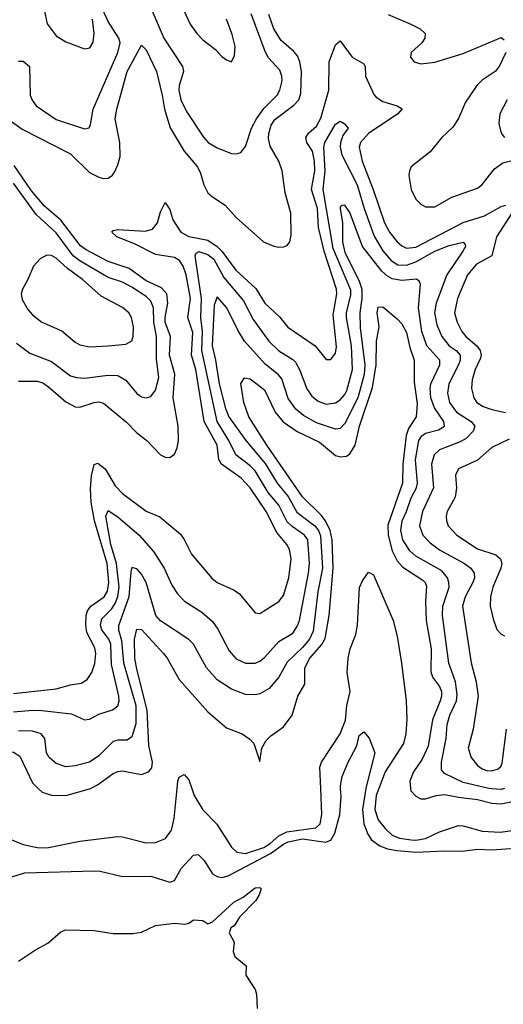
# Model space of a CAD drawing. Header units: inches. Extents: x 1308407 to 1441228, y 959628 to 1036311.
# Tile 7 of 256: x 1340415 to 1342459, y 969087 to 973248. Entities that reach past the tile are written whole.
import ezdxf

# ---------------------------------------------------------------- set-up
doc = ezdxf.new("R2010")
doc.units = ezdxf.units.IN
doc.header["$MEASUREMENT"] = 0
doc.layers.add('B3946', color=7, linetype='Continuous')
doc.layers.add('B3947', color=7, linetype='Continuous')

msp = doc.modelspace()

# ---------------------------------------------------------------- linework, layer by layer
at = {"layer": 'B3946', "color": 5}
for points, elevation in [([(1340000, 969773.8), (1340030, 969793.8), (1340050, 969799.1), (1340138.9, 969801.1), (1340250, 969828.8), (1340270, 969827), (1340430, 969762.2), (1340490, 969749.6), (1340530, 969749.2), (1340670, 969776.8), (1340830, 969797), (1340850, 969795.7), (1340949.7, 969769.7), (1340990, 969771), (1341031.4, 969788.6), (1341056.4, 969823.6), (1341068, 969872), (1341081.3, 970000)], 2880), ([(1340350, 969616.1), (1340436.6, 969643.4), (1340731.8, 969651.8), (1340756, 969650), (1340850, 969627.6), (1340970, 969628.4), (1341050, 969603.8), (1341070, 969610.6), (1341098.4, 969661.6), (1341150, 969717.4), (1341170, 969720.2), (1341195.5, 969695.5), (1341230, 969639.4), (1341250, 969627.2), (1341270, 969623.9), (1341296.5, 969630), (1341475.9, 969724.1), (1341530, 969764.6), (1341550, 969774.6), (1341610, 969787.2), (1341707.7, 969772.3), (1341730, 969781.3), (1341746.5, 969810), (1341767.7, 969890), (1341774.5, 969965.5), (1341771.5, 970000)], 2860), ([(1340493.6, 970000), (1340510, 969983.8), (1340550, 969970.9), (1340610, 969969.4), (1340710, 969997.4), (1340715, 970000)], 2920), ([(1341142.6, 970000), (1341153.3, 969970), (1341189, 969909), (1341248, 969848), (1341311.1, 969751.1), (1341332.9, 969730), (1341370, 969724.7), (1341446.6, 969750), (1341473.6, 969766.4), (1341510, 969800), (1341544.1, 969815.9), (1341666.3, 969833.7), (1341685, 969850), (1341692.3, 969890), (1341687.8, 970000)], 2880), ([(1341878.3, 970000), (1341863.5, 969910), (1341870.1, 969850), (1341886.8, 969806.8), (1341902.5, 969782.5), (1341937.7, 969757.7), (1341970, 969745.1), (1342010, 969736.7), (1342090, 969730.1), (1342210, 969735.7), (1342285.7, 969734.3), (1342350, 969742.7), (1342410, 969740.5), (1342569.1, 969750.9), (1342636.4, 969763.6), (1342810, 969866.3), (1342910, 969911.7), (1342990, 969913), (1343030, 969919.7), (1343059.1, 969940.9), (1343089.2, 969970.8), (1343107.2, 970000)], 2860), ([(1341933.5, 970000), (1341922.4, 969970), (1341915.6, 969910), (1341930, 969867.6), (1341960.1, 969830), (1341990, 969802.8), (1342020.3, 969790), (1342070, 969782.2), (1342090, 969781.3), (1342130, 969788.7), (1342190, 969816.7), (1342270, 969842.8), (1342290, 969841.9), (1342370, 969818.8), (1342445.5, 969814.5), (1342570, 969832.4), (1342606.4, 969853.6), (1342643.3, 969896.7), (1342661.7, 969930), (1342675, 969990), (1342679.7, 970000)], 2880), ([(1342067.5, 970000), (1342068.7, 969990), (1342090, 969967.5), (1342110, 969956.3), (1342130, 969955.5), (1342174.7, 969970), (1342210, 969974.6), (1342270, 969962.2), (1342350, 969953), (1342410, 969938.1), (1342450, 969935), (1342510, 969947.4), (1342536, 969964), (1342554.9, 969990), (1342558.6, 970000)], 2920), ([(1342464.8, 970000), (1342450, 969995.1), (1342410, 969997.4), (1342398.2, 970000)], 2940), ([(1340410, 969269.2), (1340481.9, 969318.1), (1340533.9, 969346.1), (1340590, 969394.3), (1340610, 969402.6), (1340730, 969399.6), (1340810, 969386.5), (1340892.9, 969387.1), (1340930, 969391.8), (1340990, 969420.8), (1341070.3, 969430.3), (1341113.6, 969426.4), (1341130, 969430.8), (1341150, 969444.9), (1341190, 969442), (1341210, 969427.3), (1341230, 969436), (1341320.4, 969519.6), (1341359.8, 969540.2), (1341410, 969579.3), (1341430, 969581), (1341435.2, 969575.2), (1341428, 969550), (1341413.8, 969526.2), (1341344.7, 969455.3), (1341321.4, 969418.6), (1341307.7, 969410), (1341300.5, 969390), (1341322, 969350), (1341318, 969310), (1341324.7, 969290), (1341372, 969250), (1341371.3, 969210), (1341410.7, 969150.7), (1341416, 969130), (1341418.8, 969070)], 2840)]:
    msp.add_lwpolyline(points, dxfattribs=dict(at, elevation=elevation))
at = {"layer": 'B3947', "color": 5}
for points, elevation in [([(1340948.7, 973348.7), (1341024.6, 973170), (1341103.2, 973050), (1341108.1, 973030), (1341089.7, 972970.3), (1341088.6, 972950), (1341096.8, 972910), (1341120.2, 972860.2), (1341192.4, 972752.4), (1341212.3, 972730), (1341250, 972707.1), (1341310, 972682.7), (1341330, 972681.1), (1341350, 972686.4), (1341370, 972713), (1341395.7, 972790), (1341415.5, 972830), (1341446.5, 972873.5), (1341503.4, 972930), (1341514.3, 972950), (1341524.5, 972990), (1341523.4, 973010), (1341514.8, 973034.8), (1341467.1, 973087.1), (1341453.3, 973113.3), (1341393.7, 973273.7)], 3040), ([(1340350, 972840.2), (1340426, 972786), (1340630, 972681.6), (1340710, 972603.1), (1340750, 972583.1), (1340770, 972577.2), (1340790, 972578.6), (1340808.3, 972591.7), (1340815.8, 972604.2), (1340830, 972634.6), (1340839.5, 972670), (1340838.2, 972730), (1340819.4, 972830), (1340825.3, 972870), (1340869.9, 973030), (1340930, 973141.3), (1340950, 973121.1), (1340993.1, 973030), (1341018.1, 972930), (1341027.9, 972870), (1341051.1, 972791.1), (1341110, 972692.9), (1341166.5, 972626.5), (1341179.4, 972599.4), (1341193, 972550), (1341210, 972517.3), (1341230, 972499.3), (1341284.4, 972464.4), (1341330, 972412.6), (1341446.3, 972310), (1341490, 972291), (1341510, 972287.1), (1341532.1, 972287.9), (1341546.3, 972293.7), (1341557.7, 972310), (1341562.3, 972337.7), (1341561.1, 972430), (1341537.2, 972517.2), (1341525.3, 972610), (1341510.9, 972650), (1341474.5, 972714.5), (1341466.9, 972746.9), (1341468, 972768), (1341477.8, 972802.2), (1341493, 972827), (1341573.6, 972886.4), (1341595.2, 972910), (1341604.1, 972935.9), (1341606.6, 973030), (1341599.9, 973070), (1341590, 973096), (1341574.5, 973114.5), (1341520.3, 973160.3), (1341488.8, 973210), (1341468.9, 973270)], 3020), ([(1340410, 973073.1), (1340430, 973073.7), (1340456.5, 973050), (1340460.4, 972930), (1340467.9, 972907.9), (1340484.6, 972884.6), (1340570, 972826.3), (1340690, 972786.5), (1340708.7, 972791.3), (1340715, 972805), (1340725.6, 972870), (1340830.3, 973110), (1340839.5, 973150), (1340835.1, 973170), (1340790, 973240.2), (1340766.6, 973290)], 3040), ([(1340515.1, 973310), (1340531.3, 973231.3), (1340570, 973179.7), (1340610, 973155), (1340690, 973125.3), (1340711.3, 973130), (1340726, 973154), (1340730.5, 973189.5), (1340723.5, 973250)], 3060), ([(1341107.8, 973290), (1341136.2, 973230), (1341163.9, 973190), (1341190, 973162.7), (1341242.2, 973122.2), (1341270, 973093), (1341290, 973078), (1341310, 973070.8), (1341322.7, 973097.3), (1341325.6, 973134.4), (1341313.9, 973186.1), (1341289.9, 973249.9)], 3060), ([(1341973.2, 973270), (1342068.6, 973230), (1342107.2, 973210), (1342129.3, 973190), (1342128.1, 973170), (1342114.8, 973150), (1342069.4, 973110), (1342066.7, 973090), (1342082.3, 973070), (1342110, 973062.1), (1342170, 973069.3), (1342290, 973105.6), (1342450, 973172.7), (1342463.4, 973163.4)], 3020), ([(1340390, 970401.3), (1340570, 970420.9), (1340630, 970438), (1340675.9, 970444.1), (1340700, 970460), (1340720.2, 970490), (1340732.8, 970527.2), (1340737.5, 970570), (1340733.3, 970593.3), (1340699.1, 970659.1), (1340694.4, 970690), (1340696, 970730), (1340701.9, 970750), (1340715.5, 970770), (1340772.8, 970810), (1340786.5, 970833.5), (1340792.8, 970870), (1340784.8, 970950), (1340731.5, 971130), (1340718, 971210), (1340714, 971266), (1340718.9, 971321.1), (1340730, 971368.5), (1340745.8, 971374.2), (1340776.8, 971350), (1340818.7, 971278.7), (1340850, 971245.5), (1340950, 971171.9), (1341008.1, 971148.1), (1341094.4, 971074.4), (1341111.1, 971051.1), (1341141.4, 970990), (1341228.1, 970888.1), (1341250.3, 970870), (1341319.1, 970839.1), (1341343.4, 970823.4), (1341410, 970742.4), (1341430, 970739.5), (1341510, 970789), (1341530, 970815.3), (1341553.1, 970890), (1341562.2, 970970), (1341556.1, 971010), (1341544.9, 971030), (1341501.6, 971081.6), (1341457.4, 971170), (1341389.1, 971270), (1341350.7, 971310.6), (1341267.6, 971370), (1341257.5, 971390), (1341250.2, 971450), (1341195.4, 971550), (1341160.3, 971770), (1341141, 971830), (1341146.6, 971926.6), (1341126.4, 971990), (1341136.7, 972070), (1341119, 972170), (1341106.7, 972206.7), (1341090.7, 972230), (1341070, 972243.4), (1340990, 972256), (1340901.1, 972301.1), (1340826, 972330), (1340805.3, 972350), (1340810, 972357.6), (1340830, 972361.8), (1340945.6, 972354.4), (1340976.8, 972363.2), (1340998.4, 972390), (1341010, 972436.4), (1341030, 972475.8), (1341050, 972446), (1341062.8, 972402.8), (1341096.3, 972350), (1341130, 972332.6), (1341210, 972316.2), (1341250, 972290), (1341270.1, 972270), (1341328.4, 972190), (1341413, 972113), (1341451.8, 972050), (1341512.8, 971992.8), (1341548.9, 971948.9), (1341664.5, 971870), (1341710, 971812), (1341730, 971812), (1341750, 971838.4), (1341754.6, 971865.4), (1341740.7, 972000.7), (1341755.2, 972090), (1341754.6, 972110), (1341702.3, 972270), (1341678.7, 972370), (1341673.3, 972450), (1341648.7, 972530), (1341662.3, 972610), (1341661.7, 972650), (1341652.4, 972692.4), (1341629, 972730), (1341624.8, 972750), (1341637.3, 972770), (1341670, 972797.8), (1341688.5, 972831.5), (1341721.2, 972950), (1341722.8, 973070), (1341750, 973142), (1341770, 973158.4), (1341820.7, 973090), (1341870, 973062), (1341875.5, 973050), (1341876.6, 973010), (1341912.3, 972932.3), (1341921.4, 972921.4), (1341950, 972902.3), (1342010, 972884.7), (1342031, 972871), (1342013, 972850), (1341890, 972767.4), (1341855.7, 972730), (1341850.1, 972710), (1341862.7, 972650), (1341909.7, 972530), (1341956.7, 972390), (1341977.5, 972350), (1342010, 972310.1), (1342030, 972292.3), (1342050, 972282.3), (1342090, 972287), (1342290, 972391.6), (1342380, 972420), (1342450, 972458.2), (1342470, 972464.2)], 2980), ([(1342469.3, 973110), (1342441.9, 973050), (1342424.3, 973030), (1342370, 972992.5), (1342346.8, 972970), (1342299.8, 972900.2), (1342269.2, 972830.8), (1342245.3, 972794.7), (1342198.6, 972750), (1342149.5, 972690.5), (1342070, 972626.3), (1342062.2, 972610), (1342059.8, 972590), (1342070, 972530.4), (1342090, 972490.2), (1342110, 972469.4), (1342130, 972457), (1342170, 972456.8), (1342242.1, 972497.9), (1342350, 972536.3), (1342370, 972551.2), (1342422.2, 972617.8), (1342456.9, 972643.1), (1342530, 972662.3)], 3020), ([(1342474.7, 972910), (1342444.2, 972850), (1342440.2, 972810), (1342449.4, 972769.4), (1342464.6, 972750)], 3040), ([(1340390, 970322.8), (1340470, 970330.9), (1340509.3, 970329.3), (1340634.9, 970314.9), (1340690, 970290.2), (1340710, 970292.4), (1340750, 970314.2), (1340808, 970332), (1340830, 970349.1), (1340835.3, 970370), (1340834.1, 970390), (1340803.6, 970523.6), (1340800.8, 970610), (1340792.6, 970630), (1340762.8, 970670), (1340757.2, 970690), (1340763, 970717), (1340803.1, 970756.9), (1340818.9, 970781.1), (1340829.8, 970810.2), (1340835.8, 970850), (1340825.2, 970950), (1340801.1, 971030), (1340779.6, 971150), (1340790, 971173.8), (1340830, 971147.3), (1340920.9, 971070), (1340981.1, 971001.1), (1341025.5, 970930), (1341058.1, 970858.1), (1341081.7, 970821.7), (1341111.7, 970791.7), (1341185.2, 970745.2), (1341230, 970704.5), (1341252.8, 970672.8), (1341301.1, 970581.1), (1341330, 970547.7), (1341370, 970529.5), (1341410, 970529.5), (1341430, 970537.3), (1341450, 970552.4), (1341510, 970621.1), (1341570, 970655.3), (1341590, 970686.2), (1341598.2, 970710), (1341636.5, 970910), (1341640.1, 970950), (1341632.9, 971050), (1341618.4, 971070), (1341566.4, 971106.4), (1341546.1, 971126.1), (1341510, 971196.9), (1341465.7, 971250), (1341410, 971342), (1341390, 971363.4), (1341329.5, 971410), (1341298.9, 971470), (1341249.4, 971550), (1341184.8, 971850), (1341187.9, 971930), (1341180.3, 971990), (1341184.3, 972070), (1341156.7, 972250), (1341160.4, 972259.6), (1341171.9, 972268.1), (1341210, 972256.4), (1341235.8, 972235.8), (1341278.3, 972158.3), (1341360.7, 972060.7), (1341401.9, 971981.9), (1341468.5, 971890), (1341510, 971848.5), (1341570, 971812.3), (1341580.8, 971800.8), (1341598.3, 971770), (1341628.7, 971688.7), (1341650, 971657.7), (1341676.5, 971636.5), (1341710, 971623.9), (1341750, 971628.6), (1341770, 971642.1), (1341790, 971664.8), (1341798, 971682), (1341822.3, 971770), (1341817.4, 971870), (1341796.6, 971990), (1341796.6, 972010), (1341814.6, 972085.4), (1341814.1, 972105.9), (1341740.8, 972280.8), (1341697.3, 972530), (1341706.5, 972610), (1341701.3, 972710), (1341704.7, 972730), (1341750, 972807.3), (1341770, 972819.1), (1341786.4, 972810), (1341803.6, 972790), (1341780.5, 972759.5), (1341770.7, 972730), (1341769.4, 972710), (1341776.7, 972676.7), (1341841.7, 972550), (1341871, 972450), (1341914, 972334), (1341950, 972271.8), (1341985.8, 972230), (1342012.9, 972212.9), (1342050, 972210.6), (1342090, 972225.5), (1342170, 972270.1), (1342230, 972293.5), (1342288.8, 972308.8), (1342298, 972298), (1342298.8, 972290), (1342287.4, 972270), (1342221, 972170), (1342175.4, 972050), (1342169, 972010), (1342178.3, 971958.3), (1342199.6, 971910), (1342230, 971870.6), (1342259.3, 971850), (1342276.8, 971830), (1342277.1, 971810), (1342269.4, 971790), (1342229.3, 971710), (1342223.8, 971670), (1342231.9, 971630), (1342261.3, 971590), (1342323.2, 971550), (1342338.2, 971530), (1342331.6, 971510), (1342301.9, 971478.1), (1342276.3, 971463.7), (1342190, 971430.9), (1342167.5, 971410), (1342155.5, 971370), (1342163.5, 971270), (1342117.7, 971170), (1342105.3, 971110), (1342119, 971070), (1342150, 971037.8), (1342190, 971008.3), (1342295, 970950), (1342322, 970930), (1342336.4, 970910), (1342337, 970890), (1342330.9, 970870), (1342297.6, 970810), (1342286.8, 970770), (1342323.3, 970530), (1342344.2, 970450), (1342353.2, 970390), (1342331.5, 970250), (1342310.9, 970170), (1342323.2, 970130), (1342350, 970096.8), (1342370, 970082.5), (1342390, 970075.1), (1342410, 970073.9), (1342437.2, 970082.8), (1342448, 970092), (1342454.1, 970105.9), (1342472.8, 970250)], 2960), ([(1340410, 971721), (1340490, 971720.3), (1340513.1, 971713.1), (1340537.5, 971697.5), (1340610, 971632.8), (1340650, 971611.6), (1340670, 971610.8), (1340730, 971631.2), (1340750, 971633.3), (1340770, 971628.3), (1340867.2, 971547.2), (1340910, 971502.7), (1340952.3, 971470), (1341010, 971409.1), (1341030, 971399.6), (1341050, 971398.3), (1341070, 971412.4), (1341081.5, 971438.5), (1341086, 971470), (1341085.3, 971530), (1341064.1, 971650), (1341070.5, 971750), (1341048.9, 971830), (1341052.8, 971910), (1341030.9, 971970), (1341030.4, 971990), (1341041.9, 972050), (1341037, 972090), (1341014.9, 972114.9), (1340950, 972145.3), (1340877.5, 972197.5), (1340790, 972227), (1340696, 972276), (1340672.7, 972292.7), (1340590, 972401.2), (1340519.9, 972459.9), (1340464.9, 972524.9), (1340391.9, 972631.9)], 3020), ([(1340402, 971882), (1340458.4, 971838.4), (1340550, 971804.1), (1340630, 971743.9), (1340656.1, 971736.1), (1340690, 971733.6), (1340790, 971746.2), (1340830, 971745), (1340864.6, 971724.6), (1340910, 971668), (1340930, 971654.2), (1340950, 971650.2), (1340970, 971656.5), (1340990, 971682.6), (1341003.6, 971736.4), (1340993.7, 971813.7), (1340994.2, 971910), (1340982.3, 971970), (1340980.9, 972030), (1340970, 972058.8), (1340950, 972078.4), (1340890, 972117.6), (1340850, 972138.5), (1340790, 972158.5), (1340670, 972228.7), (1340641.9, 972250), (1340570, 972347.4), (1340485.5, 972425.5), (1340390, 972557.1)], 3040), ([(1342398.2, 970000), (1342290, 970024.1), (1342210, 970063), (1342198.2, 970078.3), (1342197.5, 970110), (1342217.7, 970210), (1342221.5, 970270), (1342233.5, 970310), (1342260.6, 970370), (1342264.7, 970395.3), (1342257.3, 970450), (1342229, 970529), (1342202.2, 970730), (1342203.7, 970770), (1342230.1, 970850), (1342229.5, 970870), (1342222.7, 970890), (1342199.1, 970919.1), (1342090, 970981.3), (1342063.7, 971003.7), (1342035.2, 971050), (1342025.9, 971090), (1342031.5, 971130), (1342050.5, 971169.5), (1342070, 971227.1), (1342092.6, 971270), (1342096, 971290), (1342088.6, 971388.6), (1342102.7, 971470), (1342114.3, 971490), (1342130, 971501.2), (1342185.2, 971514.8), (1342210.1, 971530), (1342208.1, 971550), (1342168.7, 971608.7), (1342153, 971650), (1342149.7, 971690), (1342153.4, 971710), (1342190.5, 971790), (1342190.6, 971810), (1342136.6, 971870), (1342115.1, 971930), (1342100.4, 972030), (1342109.3, 972130), (1342104, 972144), (1342092.3, 972152.3), (1342030, 972146.8), (1341990, 972153.7), (1341970, 972164.7), (1341946.1, 972186.1), (1341863.6, 972290), (1341810, 972433.8), (1341790, 972464), (1341777.6, 972462.4), (1341770, 972457.3), (1341769.1, 972450.9), (1341780.2, 972390), (1341779.5, 972310), (1341790, 972263.9), (1341848.1, 972148.1), (1341861.1, 972110), (1341861.2, 972070), (1341852.8, 972010), (1341853.6, 971946.4), (1341874.4, 971790), (1341870.5, 971749.5), (1341844.6, 971650), (1341790, 971542.3), (1341770, 971520.2), (1341750, 971517.6), (1341670, 971545.3), (1341615, 971575), (1341581.8, 971601.8), (1341550, 971648.1), (1341523.8, 971730), (1341508.4, 971748.4), (1341452.6, 971792.6), (1341365.9, 971890), (1341336.7, 971936.7), (1341290.1, 972030), (1341250, 972077.4), (1341237.6, 972042.4), (1341229, 971870), (1341243.5, 971810), (1341258.1, 971710), (1341285.8, 971605.8), (1341299.6, 971570), (1341370.6, 971470.6), (1341452.8, 971372.8), (1341503.6, 971290), (1341550, 971233.5), (1341586.5, 971166.5), (1341662.9, 971110), (1341678.4, 971090), (1341686.8, 971066.8), (1341694.4, 970930), (1341675.9, 970830), (1341655.8, 970664.2), (1341639.6, 970630), (1341610, 970594.8), (1341546.3, 970533.7), (1341510, 970470.2), (1341470, 970422), (1341430, 970399), (1341410, 970394.6), (1341370, 970396.3), (1341310, 970419.8), (1341250, 970458.3), (1341204.3, 970510), (1341149.3, 970610), (1341130, 970628.4), (1341010, 970707.5), (1340991.3, 970730), (1340950, 970870.2), (1340930, 970904.5), (1340910, 970928), (1340890, 970933.7), (1340884.6, 970915.4), (1340876.5, 970810), (1340832.8, 970687.2), (1340833, 970670), (1340845.3, 970625.3), (1340854, 970530), (1340906.3, 970350), (1340906.9, 970273.1), (1340890, 970217.6), (1340870, 970203.7), (1340830, 970203.5), (1340810, 970198.6), (1340750, 970137), (1340710, 970110.7), (1340650, 970094.8), (1340610, 970091.4), (1340570, 970105), (1340540.2, 970130), (1340528.4, 970150), (1340521.2, 970210), (1340506.9, 970230), (1340470, 970241.9), (1340410, 970243.3)], 2940), ([(1342494.4, 972430), (1342430.1, 972330), (1342410.7, 972250), (1342345.4, 972214.6), (1342307.9, 972170), (1342265, 972070), (1342253, 972010), (1342263.6, 971970), (1342284.3, 971930), (1342300.7, 971910), (1342346.8, 971870), (1342361.3, 971850), (1342365.7, 971830), (1342362.3, 971817.7), (1342339.9, 971770), (1342326.8, 971726.8), (1342325.1, 971690), (1342334, 971650), (1342347.3, 971630), (1342373.7, 971613.7), (1342410, 971600.5), (1342468.4, 971588.4)], 2980), ([(1340715, 970000), (1340744.6, 970015.4), (1340810, 970062.1), (1340830, 970070.8), (1340850, 970073.5), (1340930, 970059.1), (1340959.3, 970070), (1340973.3, 970086.7), (1340976, 970110), (1340961, 970181), (1340953.5, 970330), (1340910, 970503.9), (1340902.4, 970550), (1340901.3, 970630), (1340910, 970672.6), (1340930, 970671), (1341023.1, 970570), (1341038.8, 970550), (1341090, 970459.7), (1341210, 970322.9), (1341290, 970255.4), (1341354.9, 970230), (1341388.3, 970208.3), (1341404.4, 970190), (1341430, 970114), (1341439.3, 970170), (1341457.6, 970202.4), (1341477.4, 970222.6), (1341530, 970259.6), (1341566.5, 970310), (1341591.2, 970390), (1341620.2, 970439.8), (1341619.7, 970510), (1341642, 970550), (1341691.6, 970608.4), (1341706.5, 970633.5), (1341723.1, 970730), (1341740.2, 970930), (1341735.9, 971050), (1341728.1, 971090), (1341708.3, 971130), (1341690, 971154.6), (1341610, 971231.3), (1341459.9, 971450), (1341383.7, 971570), (1341362.1, 971630), (1341350, 971710.8), (1341365.8, 971734.2), (1341390, 971730.2), (1341450, 971683.9), (1341494.9, 971590), (1341528.7, 971548.7), (1341588.3, 971508.3), (1341682.7, 971462.7), (1341750, 971407.2), (1341770, 971400.5), (1341796, 971404), (1341810, 971413), (1341833.3, 971450), (1341850.8, 971530), (1341906.1, 971693.9), (1341921.2, 971790), (1341922.6, 971890), (1341934.2, 971950), (1341925.7, 972010), (1341930, 972033), (1341950, 972034.9), (1342010, 971984.2), (1342030, 971962.4), (1342050, 971926.3), (1342063.6, 971863.6), (1342083, 971810), (1342082.9, 971717.1), (1342095.2, 971624.8), (1342091.3, 971570), (1342058.8, 971521.2), (1342049, 971491), (1342033.9, 971370), (1342033.5, 971290), (1341971.8, 971111.8), (1341972.4, 971070), (1341990, 971004.4), (1342010, 970961.3), (1342034.4, 970934.4), (1342119.4, 970879.4), (1342128.9, 970870), (1342134.8, 970854.8), (1342130.1, 970790), (1342132.6, 970710), (1342154.3, 970590), (1342153.3, 970493.3), (1342160.3, 970470), (1342190.1, 970430.1), (1342198.2, 970410), (1342198.5, 970390), (1342192.4, 970370), (1342160.1, 970290), (1342141.6, 970178.4), (1342116.1, 970123.9), (1342079.1, 970070), (1342064.2, 970030), (1342067.5, 970000)], 2920), ([(1342483.8, 971476.2), (1342410, 971441.1), (1342350, 971387.6), (1342269.3, 971350), (1342257.1, 971322.9), (1342260.6, 971270), (1342255.4, 971230), (1342222.4, 971170), (1342217.5, 971150), (1342218.7, 971130), (1342226.3, 971110), (1342262.2, 971070), (1342350, 971012.3), (1342426.8, 970986.7), (1342447.2, 970970), (1342453.5, 970950), (1342449, 970930), (1342414.5, 970850), (1342404.3, 970810), (1342403.2, 970770), (1342416.2, 970716.2), (1342431.7, 970671.7), (1342450, 970651.7), (1342464.6, 970644.6)], 2980), ([(1341687.8, 970000), (1341684.2, 970090), (1341690.4, 970110), (1341769.9, 970230), (1341791.8, 970288.2), (1341798, 970350), (1341812.3, 970410), (1341799.7, 970490), (1341803.6, 970550), (1341811.8, 970590), (1341835.2, 970650), (1341843, 970690), (1341850.7, 970849.3), (1341863.5, 970876.5), (1341890, 970914), (1341910, 970903), (1341993.5, 970710), (1342010, 970642.8), (1342029.1, 970529.1), (1342048.1, 970370), (1342051.8, 970291.8), (1342047.5, 970230), (1342037, 970190), (1341959.4, 970070), (1341933.5, 970000)], 2880), ([(1341771.5, 970000), (1341770.6, 970010), (1341777.8, 970050), (1341802.9, 970110), (1341839.9, 970180.1), (1341850, 970222.8), (1341870, 970239.3), (1341891.8, 970211.8), (1341915.5, 970150), (1341878.5, 970001.5), (1341878.3, 970000)], 2860), ([(1340220.2, 970000), (1340230, 970006.5), (1340262, 970038), (1340295.5, 970084.5), (1340329.2, 970150.8), (1340350, 970159.5), (1340390, 970152.3), (1340416.5, 970136.5), (1340470, 970023.2), (1340493.6, 970000)], 2920), ([(1341081.3, 970000), (1341084.4, 970030), (1341090, 970047.9), (1341110, 970059.1), (1341130, 970035.6), (1341142.6, 970000)], 2880)]:
    msp.add_lwpolyline(points, dxfattribs=dict(at, elevation=elevation))
at = {"layer": 'B3947', "color": 5, "elevation": 3060}
msp.add_lwpolyline([(1340530, 972252.7), (1340501.6, 972238.4), (1340473.8, 972206.2), (1340450.2, 972150), (1340427.1, 972110), (1340421.7, 972090), (1340425.5, 972065.5), (1340450, 972023.2), (1340470, 972000.7), (1340509.6, 971969.6), (1340593.6, 971933.6), (1340650, 971885.4), (1340670, 971874), (1340710, 971865.7), (1340790, 971869.5), (1340863.5, 971876.5), (1340888.7, 971891.3), (1340895.1, 971910), (1340896, 971950), (1340888.2, 971990), (1340876.2, 972010), (1340850, 972032), (1340759.8, 972079.8), (1340680.2, 972150), (1340616.9, 972196.9), (1340570, 972240.9), (1340550, 972251.4)], close=True, dxfattribs=at)

doc.saveas('drawing.dxf')
